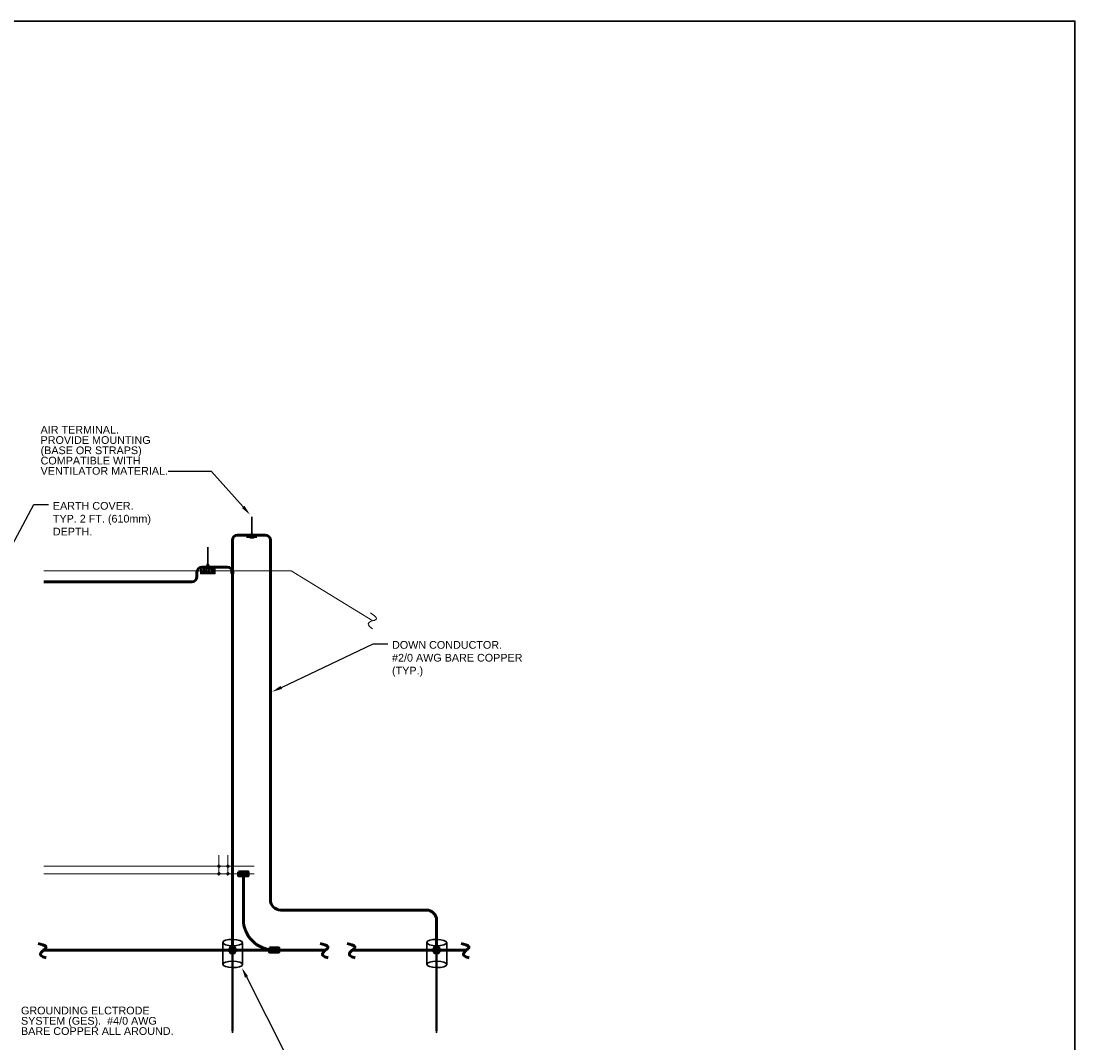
# Model space of a CAD drawing. Header units: inches. Extents: x 294 to 9722, y 170 to 7422.
# Tile 35 of 35: x 8491 to 9722, y 6229 to 7422. Entities that reach past the tile are written whole.
import ezdxf
from ezdxf import colors
from ezdxf.entities.mleader import LeaderData, LeaderLine
from ezdxf.math import Vec2, Vec3

# ---------------------------------------------------------------- set-up
doc = ezdxf.new("R2010")
doc.units = ezdxf.units.IN
doc.header["$MEASUREMENT"] = 0
for name, color, linetype, lineweight in [('E-AIR-TERM', 3, 'Continuous', 35), ('E-ANNO-TEXT', 7, 'Continuous', 25), ('E-GND-GES', 92, 'Continuous', 60), ('E-ISO-BLDG', 250, 'Continuous', 9), ('E-LPS-COND', 92, 'Continuous', 60)]:
    doc.layers.add(name, color=color, linetype=linetype, lineweight=lineweight)
doc.styles.get("Standard").update_dxf_attribs({"font": 'arial.ttf'})

msp = doc.modelspace()

# ---------------------------------------------------------------- hatches: boundary and pattern name
at = {"layer": 'E-AIR-TERM'}
h = msp.add_hatch(dxfattribs=at)
h.set_pattern_fill('AR-CONC', color=0, scale=0.6)
h.set_pattern_definition([(50, (6337.2345, 5176.5124), (4.303561, -0.376513), [0.45, -4.95]), (355, (6337.2345, 5176.5124), (-0.832508, 4.513153), [0.36, -3.96]), (100.45144, (6337.593, 5176.481), (3.471053, 4.13664), [0.382441, -4.206853]), (46.1842, (6337.2345, 5177.7124), (6.403448, -0.993116), [0.675, -7.425]), (96.63564, (6337.768, 5177.6296), (5.607972, 5.844712), [0.573662, -6.310283]), (351.18416, (6337.2345, 5177.7124), (5.607972, 5.844712), [0.54, -5.94]), (21, (6337.8345, 5177.4124), (3.5814423, -2.4157133), [0.45, -4.95]), (326, (6337.8345, 5177.4124), (1.459892, 4.3509), [0.36, -3.96]), (71.45144, (6338.133, 5177.211), (5.041334, 1.935187), [0.382441, -4.206853]), (37.5, (6337.2345, 5176.5124), (0.0729591, 1.9973631), [0, -3.912, 0, -4.02, 0, -3.975]), (7.5, (6337.2345, 5176.5124), (1.5784172, 2.3664703), [0, -2.292, 0, -3.822, 0, -1.515]), (327.5, (6335.8965, 5176.5124), (3.2029346, -0.1353292), [0, -1.5, 0, -4.68, 0, -6.21]), (317.5, (6335.2965, 5176.5124), (3.499117, 0.60063), [0, -1.95, 0, -3.108, 0, -4.41])])
h.paths.add_polyline_path([(8700.59264, 6783.54147), (8700.59264, 6776.84084), (8717.19925, 6776.84084), (8717.19925, 6783.54147)])
at = {"layer": 'E-GND-GES'}
h = msp.add_hatch(color=0, dxfattribs=at)
h.dxf.hatch_style = 1
h.paths.add_polyline_path([(8755.9684, 6428.79524), (8744.86172, 6428.79524), (8750.41506, 6426.4183), (8755.9684, 6426.4183)])
h.paths.add_polyline_path([(8744.86172, 6428.79524), (8744.86172, 6426.4183), (8750.41506, 6426.4183)], flags=17)
h.paths.add_polyline_path([(8750.41506, 6426.4183), (8744.86172, 6426.4183), (8744.86172, 6424.04137), (8755.9684, 6424.04137)])
h.paths.add_polyline_path([(8755.9684, 6426.35661, -0.0151483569), (8750.41506, 6426.4183), (8755.9684, 6424.04137)])
h = msp.add_hatch(color=0, dxfattribs=at)
h.dxf.hatch_style = 1
h.paths.add_polyline_path([(8755.9684, 6426.4183), (8750.41506, 6426.4183), (8755.9684, 6424.04137)])
at = {"layer": 'E-GND-GES', "linetype": 'Continuous', "lineweight": 30}
h = msp.add_hatch(color=0, dxfattribs=at)
h.dxf.hatch_style = 1
h.paths.add_polyline_path([(8735.28736, 6341.62878), (8732.88736, 6337.47186), (8737.68736, 6337.47186)])
h.paths.add_polyline_path([(8737.68736, 6341.62878), (8735.28736, 6341.62878), (8737.68736, 6337.47186)])
h.paths.add_polyline_path([(8740.08736, 6341.62878), (8737.68736, 6341.62878), (8737.68736, 6337.47186), (8738.18736, 6337.47186), (8742.48736, 6337.47186)])
h.paths.add_polyline_path([(8742.48736, 6337.47186), (8738.18736, 6337.47186), (8738.18736, 6336.60584), (8740.08736, 6333.31494)])
h.paths.add_polyline_path([(8738.18736, 6336.60584), (8738.18736, 6333.31494), (8740.08736, 6333.31494)], flags=17)
h.paths.add_polyline_path([(8737.18736, 6337.47186), (8732.88736, 6337.47186), (8735.28736, 6333.31494), (8737.18736, 6333.31494)])
at = {"layer": 'E-GND-GES'}
h = msp.add_hatch(color=0, dxfattribs=at)
h.dxf.hatch_style = 1
h.paths.add_polyline_path([(8791.9684, 6339.84879), (8780.86172, 6339.84879), (8786.41506, 6337.47186), (8791.9684, 6337.47186)])
h.paths.add_polyline_path([(8780.86172, 6339.84879), (8780.86172, 6337.47186), (8786.41506, 6337.47186)], flags=17)
h.paths.add_polyline_path([(8786.41506, 6337.47186), (8780.86172, 6337.47186), (8780.86172, 6335.09493), (8791.9684, 6335.09493)])
h.paths.add_polyline_path([(8791.9684, 6337.41017, -0.0151483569), (8786.41506, 6337.47186), (8791.9684, 6335.09493)])
at = {"layer": 'E-GND-GES', "linetype": 'Continuous', "lineweight": 30}
h = msp.add_hatch(color=0, dxfattribs=at)
h.dxf.hatch_style = 1
h.paths.add_polyline_path([(8973.63698, 6341.62878), (8971.23698, 6337.47186), (8976.03698, 6337.47186)])
h.paths.add_polyline_path([(8976.03698, 6341.62878), (8973.63698, 6341.62878), (8976.03698, 6337.47186)])
h.paths.add_polyline_path([(8978.43698, 6341.62878), (8976.03698, 6341.62878), (8976.03698, 6337.47186), (8976.53698, 6337.47186), (8980.83698, 6337.47186)])
h.paths.add_polyline_path([(8980.83698, 6337.47186), (8976.53698, 6337.47186), (8976.53698, 6336.60584), (8978.43698, 6333.31494)])
h.paths.add_polyline_path([(8976.53698, 6336.60584), (8976.53698, 6333.31494), (8978.43698, 6333.31494)], flags=17)
h.paths.add_polyline_path([(8975.53698, 6337.47186), (8971.23698, 6337.47186), (8973.63698, 6333.31494), (8975.53698, 6333.31494)])
h = msp.add_hatch(color=0, dxfattribs=at)
h.dxf.hatch_style = 1
h.paths.add_polyline_path([(8737.18736, 6244.99149), (8738.18736, 6244.99149), (8738.18736, 6337.47186), (8737.18736, 6337.47186)])
at = {"layer": 'E-GND-GES'}
h = msp.add_hatch(color=0, dxfattribs=at)
h.dxf.hatch_style = 1
h.paths.add_polyline_path([(8791.9684, 6337.47186), (8786.41506, 6337.47186), (8791.9684, 6335.09493)])
at = {"layer": 'E-GND-GES', "linetype": 'Continuous', "lineweight": 30}
h = msp.add_hatch(color=0, dxfattribs=at)
h.dxf.hatch_style = 1
h.paths.add_polyline_path([(8975.53698, 6244.99149), (8976.53698, 6244.99149), (8976.53698, 6337.47186), (8975.53698, 6337.47186)])
h = msp.add_hatch(color=0, dxfattribs=at)
h.dxf.hatch_style = 1
h.paths.add_polyline_path([(8737.68736, 6244.99149), (8737.18736, 6244.99149), (8737.68736, 6240.93785)])
h.paths.add_polyline_path([(8738.18736, 6244.99149), (8737.68736, 6244.99149), (8737.68736, 6240.93785)])
h = msp.add_hatch(color=0, dxfattribs=at)
h.dxf.hatch_style = 1
h.paths.add_polyline_path([(8976.03698, 6244.99149), (8975.53698, 6244.99149), (8976.03698, 6240.93785)])
h.paths.add_polyline_path([(8976.53698, 6244.99149), (8976.03698, 6244.99149), (8976.03698, 6240.93785)])
at = {"layer": 'E-LPS-COND'}
h = msp.add_hatch(color=0, dxfattribs=at)
h.dxf.hatch_style = 1
h.paths.add_polyline_path([(8760.13675, 6822.7002), (8758.10252, 6819.17681), (8762.17098, 6819.17681)])
h = msp.add_hatch(color=0, dxfattribs=at)
h.dxf.hatch_style = 1
h.paths.add_polyline_path([(8708.89594, 6787.06486), (8706.86171, 6783.54147), (8710.93017, 6783.54147)])
h = msp.add_hatch(color=0, dxfattribs=at)
h.dxf.hatch_style = 1
h.paths.add_polyline_path([(8738.2816, 6779.8707), (8737.09313, 6779.8707), (8737.09313, 6777.09403), (8738.2816, 6777.09403)])

# ---------------------------------------------------------------- linework, layer by layer
at = {"layer": 'E-AIR-TERM', "color": 0}
for p, q in [((8760.13675, 6819.17681), (8760.13675, 6843.17681)), ((8754.13675, 6819.17681), (8766.13675, 6819.17681)), ((8708.89594, 6783.54147), (8708.89594, 6807.54147))]:
    msp.add_line(p, q, dxfattribs=at)
at = {"layer": 'E-AIR-TERM', "color": 0, "elevation": 0}
msp.add_lwpolyline([(8700.59264, 6783.54147), (8717.19925, 6783.54147), (8717.19925, 6776.84084), (8700.59264, 6776.84084)], close=True, dxfattribs=at)
at = {"layer": 'E-GND-GES', "color": 0}
for p, q in [((8782.03314, 6815.76001), (8782.03314, 6396.09918)), ((8750.41506, 6426.4183), (8750.41506, 6373.47186)), ((8794.03314, 6384.09918), (8964.03698, 6384.09918)), ((8976.03698, 6337.47186), (8976.03698, 6372.09918)), ((8517.27924, 6337.47186), (8846.44038, 6337.47186)), ((8877.90417, 6337.47186), (9011.08324, 6337.47186))]:
    msp.add_line(p, q, dxfattribs=at)
at = {"layer": 'E-GND-GES', "color": 0, "linetype": 'Continuous', "lineweight": 30}
for p, q in [((8726.25137, 6346.35842), (8726.25137, 6320.87304)), ((8735.28736, 6341.62878), (8740.08736, 6333.31494)), ((8749.53905, 6345.97052), (8749.53905, 6320.48515)), ((8964.60099, 6346.35842), (8964.60099, 6320.87304)), ((8973.63698, 6341.62878), (8978.43698, 6333.31494)), ((8987.88866, 6345.97052), (8987.88866, 6320.48515)), ((8732.88736, 6337.47186), (8742.48736, 6337.47186)), ((8737.18736, 6337.47186), (8738.18736, 6337.47186)), ((8737.18736, 6337.47186), (8737.18736, 6244.99149)), ((8737.18736, 6337.47186), (8738.18736, 6337.47186)), ((8738.18736, 6337.47186), (8738.18736, 6244.99149)), ((8971.23698, 6337.47186), (8980.83698, 6337.47186)), ((8975.53698, 6337.47186), (8976.53698, 6337.47186)), ((8975.53698, 6337.47186), (8975.53698, 6244.99149)), ((8975.53698, 6337.47186), (8976.53698, 6337.47186)), ((8976.53698, 6337.47186), (8976.53698, 6244.99149)), ((8737.18736, 6244.99149), (8738.18736, 6244.99149)), ((8737.18736, 6244.99149), (8737.68736, 6240.93785)), ((8737.18736, 6244.99149), (8738.18736, 6244.99149)), ((8737.68736, 6240.93785), (8737.68736, 6244.99149)), ((8738.18736, 6244.99149), (8737.68736, 6240.93785)), ((8975.53698, 6244.99149), (8976.53698, 6244.99149)), ((8975.53698, 6244.99149), (8976.03698, 6240.93785)), ((8975.53698, 6244.99149), (8976.53698, 6244.99149)), ((8976.03698, 6240.93785), (8976.03698, 6244.99149)), ((8976.53698, 6244.99149), (8976.03698, 6240.93785))]:
    msp.add_line(p, q, dxfattribs=at)
at = {"layer": 'E-GND-GES', "color": 0, "lineweight": 30}
msp.add_lwpolyline([(6516.07421, 7421.71644), (9721.51127, 7421.71644), (9721.51127, 169.76903), (6516.07421, 169.76903)], close=True, dxfattribs=at)
at = {"layer": 'E-GND-GES', "color": 0, "linetype": 'Continuous', "lineweight": 30}
for points in [[(8742.48736, 6337.47186), (8740.08736, 6341.62878), (8735.28736, 6341.62878), (8732.88736, 6337.47186), (8735.28736, 6333.31494), (8740.08736, 6333.31494)], [(8980.83698, 6337.47186), (8978.43698, 6341.62878), (8973.63698, 6341.62878), (8971.23698, 6337.47186), (8973.63698, 6333.31494), (8978.43698, 6333.31494)]]:
    msp.add_lwpolyline(points, close=True, dxfattribs=at)
at = {"layer": 'E-GND-GES', "color": 0}
for centre, radius, start, end in [((8776.03314, 6815.76001), 6, 0, 90), ((8794.03314, 6396.09918), 12, 180, 270), ((8964.03698, 6372.09918), 12, 0, 90), ((8786.41506, 6373.47186, 0), 36, 180, 270)]:
    msp.add_arc(centre, radius, start, end, dxfattribs=at)
at = {"layer": 'E-GND-GES', "color": 0, "linetype": 'Continuous', "lineweight": 30}
for centre in [(8737.89521, 6346.16447), (8976.24482, 6346.16447), (8737.89521, 6320.6791), (8976.24482, 6320.6791)]:
    msp.add_ellipse(centre, major_axis=(11.64384, -0.19395), ratio=0.3170602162, dxfattribs=at)
at = {"layer": 'E-GND-GES', "color": 0}
for points in [[(8510.96189, 6344.93081), (8520.22477, 6342.90735), (8520.40518, 6339.9277), (8516.95421, 6337.28148), (8512.85202, 6333.74412), (8513.33416, 6329.96975), (8520.2445, 6328.44393)], [(8840.18803, 6344.96888), (8849.45091, 6342.94543), (8849.63133, 6339.96577), (8846.18035, 6337.31956), (8842.07817, 6333.78219), (8842.5603, 6330.00782), (8849.47064, 6328.48201)], [(8871.65183, 6344.96888), (8880.91471, 6342.94543), (8881.09512, 6339.96577), (8877.64415, 6337.31956), (8873.54196, 6333.78219), (8874.02409, 6330.00782), (8880.93443, 6328.48201)], [(9004.84602, 6344.98123), (9014.1089, 6342.95777), (9014.28931, 6339.97812), (9010.83834, 6337.33191), (9006.73615, 6333.79454), (9007.21828, 6330.02017), (9014.12862, 6328.49435)]]:
    msp.add_open_spline(points, degree=3, dxfattribs=at)
at = {"layer": 'E-ISO-BLDG', "color": 0}
for p, q in [((8517.27924, 6780.19115), (8806.16653, 6780.19115)), ((8806.16653, 6780.19115), (8901.76596, 6721.81799)), ((8721.88427, 6426.4183), (8721.88427, 6448.07415)), ((8732.38427, 6426.4183), (8732.38427, 6448.07415)), ((8517.27924, 6435.32963), (8763.0865, 6435.32963)), ((8517.27924, 6426.4183), (8763.0865, 6426.4183))]:
    msp.add_line(p, q, dxfattribs=at)
for centre in [(8721.88427, 6436.13565), (8732.38427, 6436.13565), (8721.07825, 6435.32963), (8721.07825, 6426.4183), (8721.88427, 6434.52361), (8721.88427, 6427.22432), (8721.88427, 6425.61229), (8722.69029, 6435.32963), (8722.69029, 6426.4183), (8731.57825, 6435.32963), (8731.57825, 6426.4183), (8732.38427, 6434.52361), (8732.38427, 6427.22432), (8732.38427, 6425.61229), (8733.19029, 6435.32963), (8733.19029, 6426.4183)]:
    msp.add_circle(centre, 0.80602, dxfattribs=at)
msp.add_open_spline([(8899.00466, 6731.05524), (8906.72543, 6725.55205), (8905.71951, 6722.74153), (8901.50594, 6721.66569), (8896.34316, 6720.02659), (8895.30212, 6716.36673), (8901.05561, 6712.24626)], degree=3, dxfattribs=at)
at = {"layer": 'E-LPS-COND', "color": 0}
for p, q in [((8776.03314, 6821.76001), (8743.68736, 6821.76001)), ((8737.68736, 6815.76001), (8737.68736, 6781.83268)), ((8702.19266, 6784.48237), (8731.68736, 6784.48237)), ((8737.68736, 6337.47186), (8737.68736, 6781.83268)), ((8696.19266, 6773.32344), (8696.19266, 6778.48237)), ((8738.2816, 6779.8707), (8737.09313, 6777.09403)), ((8517.27924, 6767.32344), (8690.19266, 6767.32344)), ((8744.86172, 6428.79524), (8755.9684, 6424.04137)), ((8780.86172, 6339.84879), (8791.9684, 6335.09493))]:
    msp.add_line(p, q, dxfattribs=at)
at = {"layer": 'E-LPS-COND', "color": 0, "elevation": 0}
for points in [[(8758.10252, 6819.17681), (8762.17098, 6819.17681), (8760.13675, 6822.7002)], [(8706.86171, 6783.54147), (8710.93017, 6783.54147), (8708.89594, 6787.06486)], [(8744.86172, 6428.79524), (8755.9684, 6428.79524), (8755.9684, 6424.04137), (8744.86172, 6424.04137)]]:
    msp.add_lwpolyline(points, close=True, dxfattribs=at)
at = {"layer": 'E-LPS-COND', "color": 0}
for points in [[(8738.2816, 6779.8707), (8738.2816, 6777.09403), (8737.09313, 6777.09403), (8737.09313, 6779.8707)], [(8780.86172, 6339.84879), (8791.9684, 6339.84879), (8791.9684, 6335.09493), (8780.86172, 6335.09493)]]:
    msp.add_lwpolyline(points, close=True, dxfattribs=at)
for centre, start, end in [((8743.68736, 6815.76001), 90, 180), ((8702.19266, 6778.48237), 90, 180), ((8731.68736, 6778.48237), 0, 90), ((8690.19266, 6773.32344), 270, 0)]:
    msp.add_arc(centre, 6, start, end, dxfattribs=at)

# ---------------------------------------------------------------- texts
at = {"layer": 'E-ANNO-TEXT', "color": 0, "char_height": 9, "attachment_point": 1, "line_spacing_factor": 0.8}
for s, width, heights, insert in [('\\A1;AIR TERMINAL.  PROVIDE MOUNTING (BASE OR STRAPS) COMPATIBLE WITH VENTILATOR MATERIAL.', 152.6753424, [90.28596], (8513.61158, 6949.24156)), ('\\A1;\\pxsm1;EARTH COVER.\\PTYP. 2 FT. (610mm) DEPTH.', 127.090166, [46.77956], (8527.95007, 6860.41585)), ('\\A1;\\pxsm1;DOWN CONDUCTOR.\\P\\ps*;#2/0 AWG BARE COPPER (TYP.)', 154.4943549, [41.02035], (8924.01969, 6698.1239)), ('\\A1;GROUNDING ELCTRODE SYSTEM (GES).  #4/0 AWG BARE COPPER ALL AROUND.', 183.9896516, [46.47388], (8490.72184, 6271.36767))]:
    msp.add_mtext_dynamic_manual_height_columns(s, width=width, gutter_width=48, heights=heights, dxfattribs=dict(at, insert=insert))

# ---------------------------------------------------------------- leaders
at = {"layer": 'E-ANNO-TEXT', "color": 0}
ml = msp.add_multileader_mtext('Standard', dxfattribs=at)
ml.set_content('')
ml.set_leader_properties()
ml.build(insert=Vec2(0, 0))
ml.multileader.update_dxf_attribs({"dogleg_length": 0.36, "arrow_head_size": 12, "scale": 48})
ctx = ml.context
ctx.base_point, ctx.scale, ctx.char_height, ctx.arrow_head_size, ctx.landing_gap_size, ctx.plane_origin = Vec3(8654.01919, 6896.01031), 48, 8.64, 12, 4.32, Vec3(8367.41927, 6846.79987)
ctx.text_align_type = 2
notes = []
notes.append((ctx, [(1, (1, 1, 0), (8713.18661, 6896.01031), (-1, 0), 50.52743, [(0, [(8758.21376, 6845.64167)], 0, [])])]))
ctx.mtext.insert, ctx.mtext.alignment, ctx.mtext.flow_direction = Vec3(8658.33919, 6900.33031), 3, 5
ml = msp.add_multileader_mtext('Standard', dxfattribs=at)
ml.set_content('')
ml.set_leader_properties()
ml.build(insert=Vec2(0, 0))
ml.multileader.update_dxf_attribs({"dogleg_length": 0.36, "arrow_head_size": 12, "scale": 48})
ctx = ml.context
ctx.base_point, ctx.scale, ctx.char_height, ctx.arrow_head_size, ctx.landing_gap_size, ctx.plane_origin = Vec3(8522.95139, 6857.58202), 48, 8.64, 12, 4.32, Vec3(8461.87901, 6812.00872)
notes.append((ctx, [(0, (1, 1, 0), (8505.67139, 6857.58202), (1, 0), 17.28, [(0, [(8465.1647, 6781.06899)], 0, [])])]))
ctx.mtext.insert, ctx.mtext.flow_direction = Vec3(8527.27139, 6861.90202), 5
ml = msp.add_multileader_mtext('Standard', dxfattribs=at)
ml.set_content('')
ml.set_leader_properties()
ml.build(insert=Vec2(0, 0))
ml.multileader.update_dxf_attribs({"dogleg_length": 0.36, "arrow_head_size": 12, "scale": 48})
ctx = ml.context
ctx.base_point, ctx.scale, ctx.char_height, ctx.arrow_head_size, ctx.landing_gap_size, ctx.plane_origin = Vec3(8919.18389, 6694.84141), 48, 8.64, 12, 4.32, Vec3(8896.78003, 6633.2975)
notes.append((ctx, [(0, (1, 1, 0), (8901.90389, 6694.84141), (1, 0), 17.28, [(0, [(8783.95147, 6638.8871)], 0, [])])]))
ctx.mtext.insert, ctx.mtext.flow_direction = Vec3(8923.50389, 6699.16141), 5
ml = msp.add_multileader_mtext('Standard', dxfattribs=at)
ml.set_content('')
ml.set_leader_properties()
ml.build(insert=Vec2(0, 0))
ml.multileader.update_dxf_attribs({"dogleg_length": 0.36, "arrow_head_size": 12, "scale": 48})
ctx = ml.context
ctx.base_point, ctx.scale, ctx.char_height, ctx.arrow_head_size, ctx.landing_gap_size, ctx.plane_origin = Vec3(8818.06073, 6213.41627), 48, 8.64, 12, 4.32, Vec3(8770.4598, 6217.59065)
notes.append((ctx, [(0, (1, 1, 0), (8800.78073, 6213.41627), (1, 0), 17.28, [(0, [(8748.63938, 6316.79713)], 0, [])])]))
ctx.mtext.insert, ctx.mtext.flow_direction = Vec3(8822.38073, 6217.73627), 5
for ctx, leaders in notes:
    for number, flags, end, landing, length, lines in leaders:
        leader = LeaderData()
        leader.index, (leader.has_last_leader_line, leader.has_dogleg_vector, leader.attachment_direction) = number, flags
        leader.last_leader_point, leader.dogleg_vector, leader.dogleg_length = Vec3(end), Vec3(landing), length
        for number, points, colour, breaks in lines:
            line = LeaderLine()
            line.index, line.vertices, line.color, line.breaks = number, Vec3.list(points), colors.encode_raw_color(colour), breaks
            leader.lines.append(line)
        ctx.leaders.append(leader)

doc.saveas('drawing.dxf')
